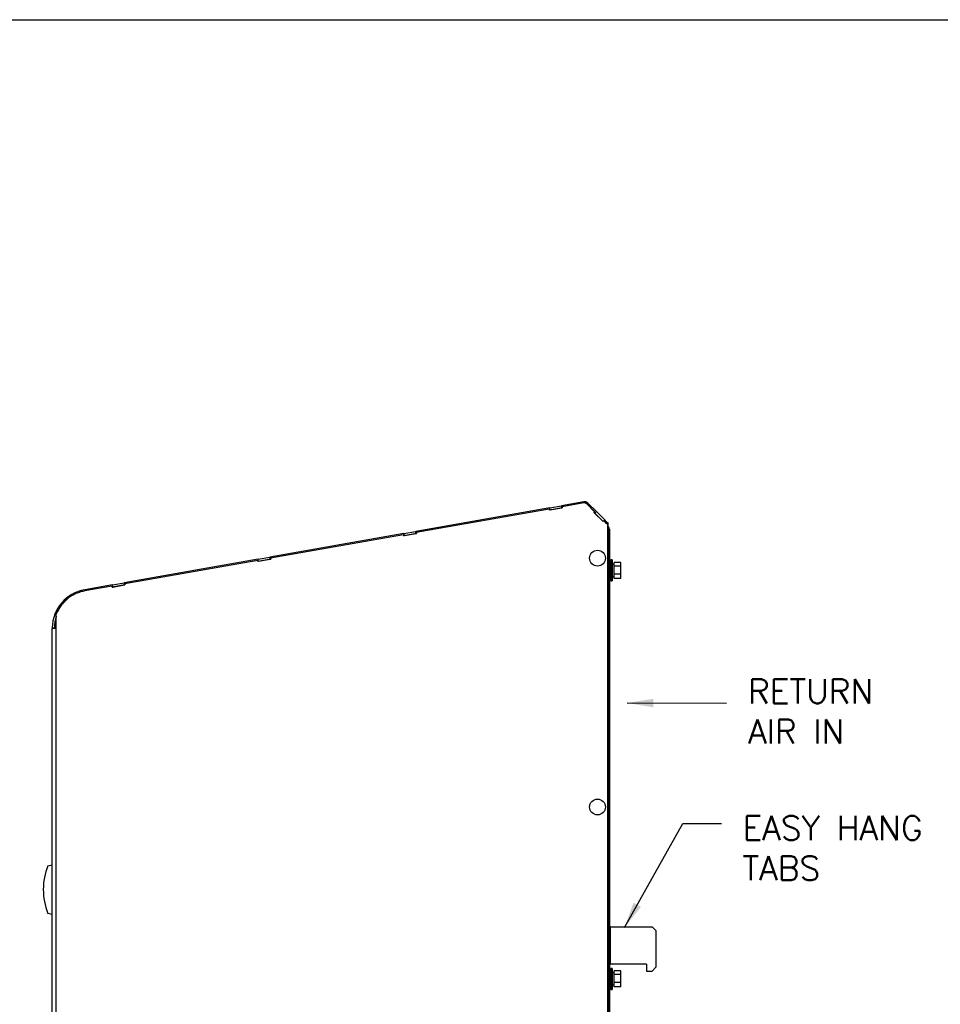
# Model space of a CAD drawing. Extents: x 742 to 849, y -110 to -28.
# Tile 14 of 17: x 784 to 809, y -55 to -28. Entities that reach past the tile are written whole.
import ezdxf

# ---------------------------------------------------------------- set-up
doc = ezdxf.new("R2010")
doc.units = 0
doc.header["$LTSCALE"] = 4
doc.header["$MEASUREMENT"] = 0
doc.layers.get('0').update_dxf_attribs({"linetype": 'CONTINUOUS'})
doc.layers.get('DEFPOINTS').update_dxf_attribs({"linetype": 'CONTINUOUS'})
doc.layers.add('TEXT', color=140, linetype='CONTINUOUS')
doc.layers.add('TEXT @ 1', color=140, linetype='CONTINUOUS')
doc.styles.add('ROMANS', font='romans.shx')
doc.dimstyles.new('FSTD1', dxfattribs={"dimtxt": 0.65, "dimasz": 0.7, "dimexe": 0.5, "dimexo": 0.5, "dimgap": 0.25, "dimtad": 1, "dimzin": 9, "dimdsep": 46, "dimtxsty": 'ROMANS', "dimcen": 0, "dimadec": 0, "dimazin": 0, "dimtfac": 1, "dimtmove": 0, "dimatfit": 3, "dimfxl": 0, "dimtolj": 1, "dimarcsym": 0})

msp = doc.modelspace()

# ---------------------------------------------------------------- linework, layer by layer
for p, q in [((798.094, -41.296), (794.486, -41.932)), ((798.082, -41.328), (794.501, -41.96)), ((798.087, -41.356), (798.082, -41.328)), ((798.087, -41.328), (798.082, -41.328)), ((798.43, -41.295), (798.087, -41.356)), ((798.092, -41.355), (798.087, -41.328)), ((798.092, -41.355), (798.104, -41.353)), ((798.094, -41.296), (798.408, -41.24)), ((798.104, -41.353), (798.094, -41.296)), ((798.104, -41.353), (798.418, -41.297)), ((798.418, -41.297), (798.408, -41.24)), ((798.408, -41.24), (798.41, -41.24)), ((799.012, -41.134), (798.41, -41.24)), ((798.41, -41.24), (798.42, -41.297)), ((798.418, -41.297), (798.42, -41.297)), ((798.42, -41.297), (798.43, -41.295)), ((799.009, -41.165), (798.425, -41.268)), ((798.425, -41.268), (798.43, -41.295)), ((799.03, -41.163), (799.025, -41.163)), ((799.096, -41.189), (799.091, -41.189)), ((799.302, -41.401), (799.091, -41.189)), ((799.308, -41.401), (799.096, -41.189)), ((799.349, -41.398), (799.118, -41.167)), ((799.282, -41.421), (799.302, -41.401)), ((799.287, -41.421), (799.282, -41.421)), ((799.529, -41.668), (799.282, -41.421)), ((799.287, -41.421), (799.308, -41.401)), ((799.532, -41.666), (799.287, -41.421)), ((799.289, -41.42), (799.308, -41.439)), ((799.308, -41.401), (799.302, -41.401)), ((799.308, -41.439), (799.349, -41.398)), ((799.308, -41.439), (799.533, -41.664)), ((799.349, -41.398), (799.575, -41.624)), ((799.551, -41.648), (799.575, -41.624)), ((799.576, -41.625), (799.553, -41.648)), ((799.575, -41.624), (799.576, -41.625)), ((799.65, -41.699), (799.576, -41.625)), ((799.549, -41.648), (799.529, -41.668)), ((799.625, -41.724), (799.549, -41.648)), ((799.555, -41.648), (799.549, -41.648)), ((799.628, -41.721), (799.555, -41.648)), ((799.65, -41.699), (799.625, -41.724)), ((799.655, -41.704), (799.65, -41.699)), ((799.655, -41.699), (799.65, -41.699)), ((799.66, -41.704), (799.655, -41.699)), ((799.66, -41.704), (799.655, -41.704)), ((799.66, -77.132), (799.66, -41.704)), ((799.665, -41.704), (799.66, -41.704)), ((799.665, -77.132), (799.665, -41.704)), ((799.674, -41.805), (799.665, -41.796)), ((799.674, -41.805), (799.665, -41.814)), ((799.674, -41.868), (799.665, -41.859)), ((799.674, -76.481), (799.674, -41.868)), ((799.674, -41.868), (799.7, -41.868)), ((799.7, -41.868), (799.7, -76.451)), ((794.17, -41.988), (790.561, -42.624)), ((794.157, -42.02), (790.576, -42.652)), ((794.162, -42.048), (794.157, -42.02)), ((794.162, -42.02), (794.157, -42.02)), ((794.505, -41.987), (794.162, -42.048)), ((794.167, -42.047), (794.162, -42.02)), ((794.167, -42.047), (794.18, -42.045)), ((794.17, -41.988), (794.483, -41.932)), ((794.18, -42.045), (794.17, -41.988)), ((794.18, -42.045), (794.494, -41.989)), ((794.494, -41.989), (794.483, -41.932)), ((794.483, -41.932), (794.486, -41.932)), ((794.486, -41.932), (794.496, -41.989)), ((794.494, -41.989), (794.496, -41.989)), ((794.496, -41.989), (794.505, -41.987)), ((794.501, -41.96), (794.505, -41.987)), ((799.67, -42.079), (799.665, -42.072)), ((799.665, -42.079), (799.67, -42.079)), ((799.665, -76.481), (799.665, -42.079)), ((799.665, -42.079), (799.665, -42.079)), ((799.67, -76.481), (799.67, -42.079)), ((790.245, -42.68), (786.636, -43.316)), ((790.581, -42.679), (790.237, -42.74)), ((790.245, -42.68), (790.559, -42.624)), ((790.255, -42.737), (790.245, -42.68)), ((790.255, -42.737), (790.569, -42.681)), ((790.569, -42.681), (790.559, -42.624)), ((790.559, -42.624), (790.561, -42.624)), ((790.561, -42.624), (790.571, -42.681)), ((790.569, -42.681), (790.571, -42.681)), ((790.571, -42.681), (790.581, -42.679)), ((790.576, -42.652), (790.581, -42.679)), ((790.232, -42.712), (786.651, -43.344)), ((790.237, -42.74), (790.232, -42.712)), ((790.237, -42.712), (790.232, -42.712)), ((790.242, -42.739), (790.237, -42.712)), ((790.242, -42.739), (790.255, -42.737)), ((799.74, -42.858), (799.7, -42.858)), ((799.74, -42.7), (799.74, -43.264)), ((799.778, -42.7), (799.74, -42.7)), ((799.778, -42.7), (799.778, -43.264)), ((799.827, -42.819), (799.778, -42.819)), ((799.827, -42.864), (799.827, -42.767)), ((800.004, -42.767), (799.827, -42.767)), ((799.827, -43.079), (799.827, -42.864)), ((800.004, -42.864), (799.827, -42.864)), ((800.004, -42.864), (800.004, -42.767)), ((800.004, -43.079), (800.004, -42.864)), ((799.7, -43.106), (799.74, -43.106)), ((799.778, -43.145), (799.827, -43.145)), ((799.827, -43.197), (799.827, -43.079)), ((800.004, -43.079), (799.827, -43.079)), ((800.004, -43.197), (799.827, -43.197)), ((800.004, -43.197), (800.004, -43.079)), ((786.32, -43.372), (785.574, -43.503)), ((786.308, -43.404), (785.581, -43.533)), ((786.313, -43.432), (786.308, -43.404)), ((786.313, -43.404), (786.308, -43.404)), ((786.656, -43.371), (786.313, -43.432)), ((786.317, -43.431), (786.313, -43.404)), ((786.317, -43.431), (786.33, -43.429)), ((786.32, -43.372), (786.634, -43.316)), ((786.33, -43.429), (786.32, -43.372)), ((786.33, -43.429), (786.644, -43.373)), ((786.644, -43.373), (786.634, -43.316)), ((786.634, -43.316), (786.636, -43.316)), ((786.636, -43.316), (786.646, -43.373)), ((786.644, -43.373), (786.646, -43.373)), ((786.646, -43.373), (786.656, -43.371)), ((786.651, -43.344), (786.656, -43.371)), ((799.74, -43.264), (799.778, -43.264)), ((784.81, -44.545), (784.81, -44.157)), ((784.7, -44.524), (784.758, -44.525)), ((784.81, -44.53), (784.757, -44.53)), ((784.757, -44.545), (784.757, -44.53)), ((784.7, -77.132), (784.7, -44.545)), ((784.81, -44.545), (784.7, -44.545)), ((784.81, -77.132), (784.81, -44.545)), ((799.7, -77.132), (799.7, -44.545)), ((784.58, -50.938), (784.7, -50.906)), ((784.7, -52.249), (784.58, -52.217)), ((799.731, -52.582), (799.7, -52.582)), ((799.731, -52.582), (800.85, -52.582)), ((799.731, -53.582), (799.731, -52.582)), ((800.95, -52.682), (800.85, -52.582)), ((800.95, -52.682), (800.95, -53.67)), ((799.7, -53.582), (799.731, -53.582)), ((800.7, -53.582), (799.731, -53.582)), ((799.74, -53.7), (799.74, -54.264)), ((799.778, -53.7), (799.74, -53.7)), ((799.778, -53.7), (799.778, -54.264)), ((799.827, -53.819), (799.778, -53.819)), ((799.827, -53.864), (799.827, -53.767)), ((800.004, -53.767), (799.827, -53.767)), ((800.004, -53.864), (800.004, -53.767)), ((800.7, -53.582), (800.7, -53.77)), ((800.7, -53.77), (800.85, -53.77)), ((800.85, -53.77), (800.95, -53.67)), ((799.74, -53.858), (799.7, -53.858)), ((799.827, -54.079), (799.827, -53.864)), ((800.004, -53.864), (799.827, -53.864)), ((799.827, -54.197), (799.827, -54.079)), ((800.004, -54.079), (799.827, -54.079)), ((800.004, -54.079), (800.004, -53.864)), ((800.004, -54.197), (800.004, -54.079)), ((799.7, -54.106), (799.74, -54.106)), ((799.74, -54.264), (799.778, -54.264)), ((799.778, -54.145), (799.827, -54.145)), ((800.004, -54.197), (799.827, -54.197))]:
    msp.add_line(p, q)
for centre, radius, start, end in [((799.025, -41.261), 0.0975, 47.4831, 99.4463), ((799.033, -41.252), 0.12, 45, 100), ((799.03, -41.261), 0.0975, 47.4831, 89.7202), ((799.611, -41.868), 0.089, 0, 45), ((785.758, -44.545), 1.058, 100, 178.854), ((785.757, -44.53), 1, 161.3279, 180), ((785.758, -44.545), 1, 161.5231, 178.854), ((785.758, -44.545), 1.058, 178.854, 180), ((786.209, -51.577), 1.75, 158.5583, 201.4417)]:
    msp.add_arc(centre, radius, start, end)
for centre in [(799.381, -42.653), (799.381, -49.353)]:
    msp.add_ellipse(centre, major_axis=(0, 0.214), ratio=0.996195)
msp.add_rational_spline([(785.581, -43.533), (785.023, -43.631), (784.81, -44.157)], [1, 0.875137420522, 1], degree=2)
at = {"layer": 'DEFPOINTS'}
msp.add_lwpolyline([(741.682, -28.151), (848.992, -28.151), (848.992, -110.352), (741.725, -110.352)], close=True, dxfattribs=at)

# ---------------------------------------------------------------- texts
at = {"layer": 'TEXT', "char_height": 0.65, "attachment_point": 1, "style": 'ROMANS'}
for s, width, insert in [('RETURN AIR IN', 5.03731, (803.434, -45.913)), ('EASY HANG\\PTABS', 7.51952, (803.286, -49.592))]:
    msp.add_mtext_dynamic_manual_height_columns(s, width=width, gutter_width=2.5, heights=[0], dxfattribs=dict(at, insert=insert))

# ---------------------------------------------------------------- leaders
at = {"layer": 'TEXT @ 1'}
for points in [[(800.181, -46.552), (802.851, -46.557)], [(800.106, -52.597), (801.68, -49.794), (802.719, -49.794)]]:
    msp.add_leader(points, dimstyle='FSTD1', override={"dimscale": 1}, dxfattribs=at)

doc.saveas('drawing.dxf')
